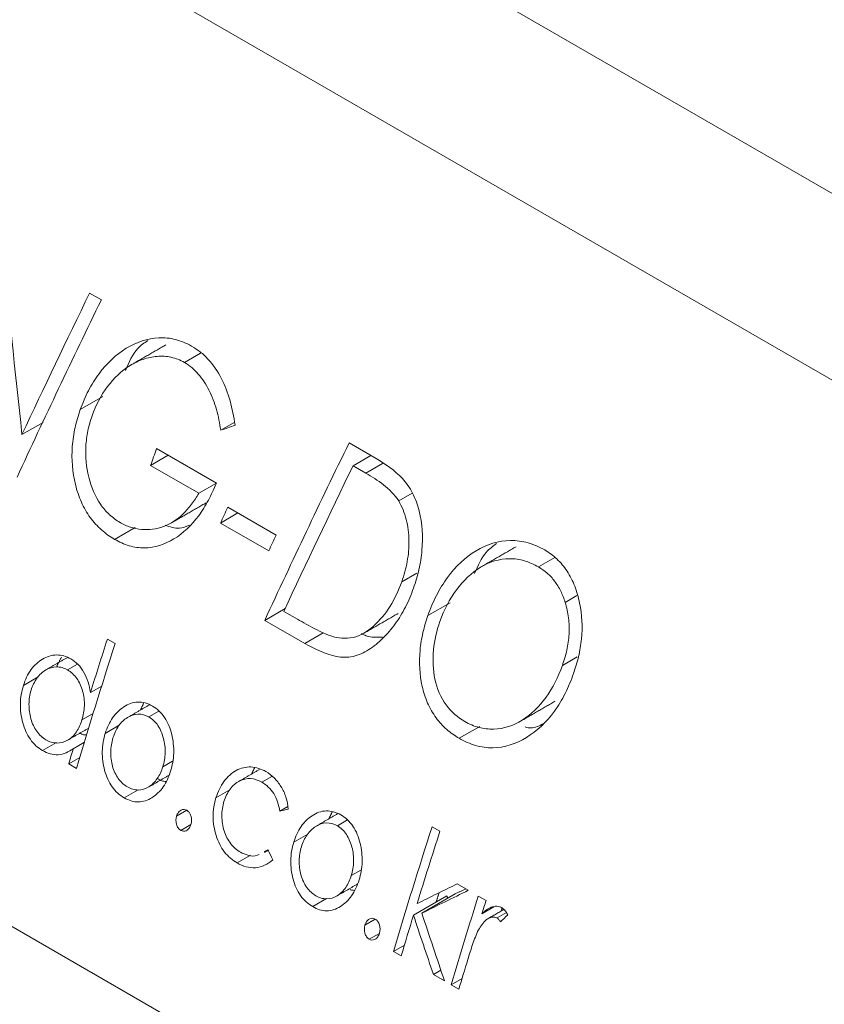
# Model space of a CAD drawing. Header units: millimetres. Extents: x 114 to 390, y 38 to 250.
# Tile 9 of 22: x 286.09 to 290.73, y 92.88 to 98.56. Entities that reach past the tile are written whole.
import ezdxf

# ---------------------------------------------------------------- set-up
doc = ezdxf.new("R2010")
doc.units = ezdxf.units.MM

msp = doc.modelspace()

# ---------------------------------------------------------------- linework, layer by layer
at = {"color": 7, "linetype": 'Continuous', "lineweight": 15}
for p, q in [((264.7378, 112.5932), (292.9935, 96.2815)), ((292.4163, 95.5374), (264.1606, 111.8491)), ((263.0186, 106.6249), (290.2423, 90.909)), ((286.5588, 96.9486), (286.4912, 96.9876)), ((287.1313, 96.6411), (287.0379, 96.5872)), ((286.5673, 96.3902), (286.437, 96.315)), ((286.2228, 96.2417), (286.1009, 96.1713)), ((287.3258, 96.241), (287.2476, 96.1959)), ((288.1438, 96.0336), (287.9884, 96.1233)), ((287.2228, 95.8911), (286.8774, 96.0905)), ((286.9446, 96.0517), (286.8433, 95.9933)), ((288.1137, 96.051), (288.0109, 95.9917)), ((288.1819, 96.0052), (288.0847, 95.9491)), ((286.8433, 95.9933), (287.1215, 95.8326)), ((288.0109, 95.9917), (288.0847, 95.9491)), ((287.2228, 95.8911), (287.1215, 95.8326)), ((288.3525, 95.8335), (288.2745, 95.7885)), ((287.3471, 95.7191), (287.246, 95.6608)), ((287.5677, 95.5917), (287.2885, 95.753)), ((287.246, 95.6608), (287.5247, 95.4999)), ((286.7549, 95.6356), (286.6354, 95.5666)), ((289.1759, 95.4619), (289.0815, 95.4075)), ((288.379, 95.3721), (288.2924, 95.3221)), ((288.5713, 95.2014), (288.4432, 95.1275)), ((289.3021, 95.2419), (289.2353, 95.2034)), ((287.619, 95.1671), (287.5017, 95.0994)), ((287.6772, 95.1135), (287.6115, 95.1514)), ((287.5017, 95.0994), (287.7327, 94.966)), ((286.6384, 94.9651), (286.5937, 94.991)), ((287.8388, 95.0273), (287.7327, 94.966)), ((289.3044, 94.8882), (289.219, 94.839)), ((286.4203, 94.8463), (286.3633, 94.8134)), ((286.1952, 94.7731), (286.1088, 94.7232)), ((286.5609, 94.7207), (286.496, 94.6832)), ((286.5118, 94.5624), (286.447, 94.525)), ((286.8913, 94.5757), (286.8332, 94.5421)), ((286.6622, 94.4939), (286.5813, 94.4472)), ((288.742, 94.4873), (288.6235, 94.4189)), ((286.2991, 94.3946), (286.2189, 94.3483)), ((286.4612, 94.3964), (286.3967, 94.3592)), ((286.4343, 94.3081), (286.3704, 94.2712)), ((286.3704, 94.2712), (286.4152, 94.2454)), ((286.9689, 94.2866), (286.9137, 94.2548)), ((287.543, 94.1994), (287.4849, 94.1659)), ((286.7709, 94.1219), (286.691, 94.0757)), ((287.2997, 94.1212), (287.22, 94.0751)), ((287.634, 94.0249), (287.5895, 93.9992)), ((287.0517, 94.0036), (286.9927, 93.9695)), ((287.0758, 93.9215), (287.017, 93.8875)), ((287.9787, 93.948), (287.9205, 93.9144)), ((288.5125, 93.8832), (288.4677, 93.9091)), ((287.7495, 93.8662), (287.6686, 93.8195)), ((287.4193, 93.7444), (287.3421, 93.6998)), ((288.0562, 93.6589), (288.0011, 93.627)), ((288.6763, 93.5421), (288.612, 93.5792)), ((288.5527, 93.5095), (288.3601, 93.3984)), ((288.6009, 93.5213), (288.4081, 93.4101)), ((288.7787, 93.483), (288.7339, 93.5088)), ((287.8583, 93.4941), (287.7784, 93.448)), ((288.8241, 93.4473), (288.7549, 93.4073)), ((288.8961, 93.4135), (288.8421, 93.3824)), ((288.139, 93.3758), (288.08, 93.3418)), ((288.1632, 93.2938), (288.1044, 93.2598)), ((288.308, 93.226), (288.2445, 93.1893)), ((288.2445, 93.1893), (288.2893, 93.1635)), ((288.518, 93.0817), (288.4745, 93.0566)), ((288.4745, 93.0566), (288.5387, 93.0195)), ((288.6406, 93.0339), (288.5771, 92.9973)), ((288.5771, 92.9973), (288.6219, 92.9715))]:
    msp.add_line(p, q, dxfattribs=at)
for points, degree in [([(263.8122, 105.517), (289.7854, 90.523)], 1), ([(286.1009, 96.1713), (286.06, 96.5398), (286.0233, 96.9084), (285.9897, 97.2771)], 3), ([(286.4912, 96.9876), (286.3586, 96.7154), (286.2283, 96.4433), (286.1009, 96.1713)], 3), ([(286.0722, 95.9246), (286.2298, 96.2658), (286.3926, 96.6071), (286.5588, 96.9486)], 3), ([(286.9318, 96.6893), (286.733, 96.5746)], 1), ([(287.2476, 96.1959), (287.2751, 96.2057), (287.3026, 96.2155), (287.3302, 96.2254)], 3), ([(287.9884, 96.1233), (287.8221, 95.7818), (287.6594, 95.4405), (287.5017, 95.0994)], 3), ([(286.8774, 96.0905), (286.866, 96.0581), (286.8546, 96.0257), (286.8433, 95.9933)], 3), ([(287.6115, 95.1514), (287.7417, 95.4313), (287.8751, 95.7114), (288.0109, 95.9917)], 3), ([(286.9661, 95.6636), (287.1636, 95.7777)], 1), ([(287.2885, 95.753), (287.2743, 95.7222), (287.2601, 95.6915), (287.246, 95.6608)], 3), ([(287.5247, 95.4999), (287.539, 95.5305), (287.5534, 95.5611), (287.5677, 95.5917)], 3), ([(288.9515, 95.5242), (288.7524, 95.4092)], 1), ([(288.0738, 95.0254), (288.2718, 95.1397)], 1), ([(286.5937, 94.991), (286.5605, 94.8883), (286.528, 94.7857), (286.496, 94.6832)], 3), ([(286.6384, 94.9651), (286.5609, 94.7246), (286.4863, 94.4846), (286.4152, 94.2454)], 3), ([(286.3607, 94.8841), (286.2396, 94.8143)], 1), ([(286.3015, 94.8345), (286.3281, 94.8864)], 1), ([(286.8367, 94.6123), (286.7132, 94.541)], 1), ([(286.785, 94.5825), (286.8037, 94.6232)], 1), ([(288.9771, 94.5175), (289.1764, 94.6325)], 1), ([(286.3647, 94.4081), (286.4861, 94.4781)], 1), ([(286.3967, 94.3592), (286.3879, 94.3299), (286.3791, 94.3005), (286.3704, 94.2712)], 3), ([(287.4721, 94.2394), (287.3492, 94.1684)], 1), ([(287.4252, 94.2123), (287.443, 94.2493)], 1), ([(286.8287, 94.1362), (286.95, 94.2062)], 1), ([(287.5895, 93.9992), (287.6054, 94.0029), (287.6213, 94.0066), (287.6372, 94.0103)], 3), ([(287.924, 93.9846), (287.8006, 93.9133)], 1), ([(287.8723, 93.9548), (287.8911, 93.9955)], 1), ([(288.4677, 93.9091), (288.3902, 93.6685), (288.3156, 93.4286), (288.2445, 93.1893)], 3), ([(288.5125, 93.8832), (288.4676, 93.7438), (288.4236, 93.6046), (288.3807, 93.4655)], 3), ([(287.5207, 93.7748), (287.4983, 93.7637)], 1), ([(287.4998, 93.7608), (287.5215, 93.7733)], 1), ([(287.5478, 93.7188), (287.5388, 93.7375), (287.5297, 93.7561), (287.5207, 93.7748)], 3), ([(287.9161, 93.5085), (288.0373, 93.5785)], 1), ([(288.612, 93.5792), (288.5347, 93.5412), (288.4576, 93.5033), (288.3807, 93.4655)], 3), ([(288.4081, 93.4101), (288.4972, 93.4539), (288.5866, 93.4979), (288.6763, 93.5421)], 3), ([(288.4906, 93.4737), (288.5076, 93.5279)], 1), ([(288.5571, 93.4961), (288.5527, 93.5095)], 1), ([(288.7339, 93.5088), (288.68, 93.338), (288.6277, 93.1675), (288.5771, 92.9973)], 3), ([(288.661, 93.5509), (288.6009, 93.5213)], 1), ([(288.7787, 93.483), (288.7707, 93.4577), (288.7628, 93.4325), (288.7549, 93.4073)], 3), ([(288.3601, 93.3984), (288.3361, 93.32), (288.3125, 93.2417), (288.2893, 93.1635)], 3), ([(288.3601, 93.3984), (288.3978, 93.2843), (288.4359, 93.1704), (288.4745, 93.0566)], 3), ([(288.5387, 93.0195), (288.4946, 93.1495), (288.4511, 93.2797), (288.4081, 93.4101)], 3), ([(288.8816, 93.4313), (288.7898, 93.3783)], 1), ([(288.8621, 93.36), (288.876, 93.3735), (288.8899, 93.387), (288.9039, 93.4005)], 3), ([(288.8662, 93.4224), (288.8716, 93.4399)], 1), ([(288.6733, 93.1426), (288.656, 93.0855), (288.6388, 93.0285), (288.6219, 92.9715)], 3)]:
    msp.add_open_spline(points, degree=degree, dxfattribs=at)
for points, knots in [([(287.079, 96.6822), (287.0492, 96.6984), (287.0188, 96.712), (286.9556, 96.7276), (286.9227, 96.731), (286.8257, 96.7258), (286.7609, 96.7056), (286.6439, 96.633), (286.5903, 96.5825), (286.5228, 96.492), (286.5024, 96.4588), (286.466, 96.3898), (286.4509, 96.3528), (286.437, 96.315)], [0, 0, 0, 0, 0.125, 0.125, 0.25, 0.25, 0.5, 0.5, 0.75, 0.75, 0.875, 0.875, 1, 1, 1, 1]), ([(286.6978, 96.5408), (286.7179, 96.5876), (286.7493, 96.6607), (286.806, 96.6997), (286.8264, 96.7137)], [0, 0, 0, 0, 0.640669, 1, 1, 1, 1]), ([(287.3302, 96.2254), (287.3232, 96.2736), (287.3142, 96.3207), (287.2888, 96.4116), (287.2722, 96.4557), (287.2299, 96.5369), (287.205, 96.5734), (287.1611, 96.6206), (287.1457, 96.6352), (287.1134, 96.6607), (287.0963, 96.6717), (287.079, 96.6822)], [0, 0, 0, 0, 0.25, 0.25, 0.5, 0.5, 0.75, 0.75, 0.875, 0.875, 1, 1, 1, 1]), ([(286.505, 96.2786), (286.5279, 96.3413), (286.5566, 96.3989), (286.6322, 96.4976), (286.6758, 96.5391), (286.7486, 96.5844), (286.7745, 96.5965), (286.8265, 96.6139), (286.853, 96.6196), (286.9071, 96.6243), (286.9343, 96.623), (286.9739, 96.6142), (286.987, 96.6106), (287.0128, 96.6006), (287.0255, 96.594), (287.0379, 96.5872)], [0, 0, 0, 0, 0.25, 0.25, 0.5, 0.5, 0.625, 0.625, 0.75, 0.75, 0.875, 0.875, 0.9375, 0.9375, 1, 1, 1, 1]), ([(287.0379, 96.5872), (287.0673, 96.5695), (287.0944, 96.5478), (287.1419, 96.4923), (287.1628, 96.4605), (287.1979, 96.3917), (287.2123, 96.3542), (287.2344, 96.2771), (287.2418, 96.2368), (287.2476, 96.1959)], [0, 0, 0, 0, 0.25, 0.25, 0.5, 0.5, 0.75, 0.75, 1, 1, 1, 1]), ([(286.437, 96.315), (286.4256, 96.2808), (286.415, 96.2465), (286.3996, 96.1758), (286.394, 96.1397), (286.3858, 96.0288), (286.392, 95.9542), (286.418, 95.8479), (286.4293, 95.8141), (286.4577, 95.7501), (286.475, 95.7196), (286.5142, 95.6657), (286.5361, 95.642), (286.5837, 95.5997), (286.6093, 95.5826), (286.6354, 95.5666)], [0, 0, 0, 0, 0.125, 0.125, 0.25, 0.25, 0.5, 0.5, 0.625, 0.625, 0.75, 0.75, 0.875, 0.875, 1, 1, 1, 1]), ([(286.6666, 95.6639), (286.6454, 95.6769), (286.625, 95.6911), (286.5873, 95.7259), (286.5697, 95.7465), (286.5233, 95.8143), (286.5009, 95.8687), (286.4723, 95.9833), (286.4662, 96.0444), (286.471, 96.1339), (286.4751, 96.1639), (286.4871, 96.2225), (286.4957, 96.2507), (286.505, 96.2786)], [0, 0, 0, 0, 0.125, 0.125, 0.25, 0.25, 0.5, 0.5, 0.75, 0.75, 0.875, 0.875, 1, 1, 1, 1]), ([(288.3603, 95.2855), (288.3722, 95.3206), (288.383, 95.3561), (288.3995, 95.4289), (288.4052, 95.4662), (288.4151, 95.5807), (288.4107, 95.6582), (288.384, 95.7668), (288.3713, 95.8014), (288.3386, 95.865), (288.3185, 95.8925), (288.2506, 95.9658), (288.1978, 96.0017), (288.1438, 96.0336)], [0, 0, 0, 0, 0.125, 0.125, 0.25, 0.25, 0.5, 0.5, 0.625, 0.625, 0.75, 0.75, 1, 1, 1, 1]), ([(288.0847, 95.9491), (288.1195, 95.9285), (288.1541, 95.907), (288.2196, 95.8559), (288.25, 95.8267), (288.2745, 95.7885)], [0, 0, 0, 0, 0.5, 0.5, 1, 1, 1, 1]), ([(286.6354, 95.5666), (286.6628, 95.5518), (286.6905, 95.5383), (286.7479, 95.5217), (286.7778, 95.5171), (286.866, 95.5181), (286.9244, 95.5372), (287.0312, 95.6016), (287.0797, 95.6478), (287.141, 95.7307), (287.1597, 95.761), (287.1937, 95.824), (287.2084, 95.8574), (287.2228, 95.8911)], [0, 0, 0, 0, 0.125, 0.125, 0.25, 0.25, 0.5, 0.5, 0.75, 0.75, 0.875, 0.875, 1, 1, 1, 1]), ([(287.1215, 95.8326), (287.1081, 95.8109), (287.0946, 95.7893), (287.0649, 95.7497), (287.049, 95.7315), (286.9976, 95.6814), (286.9591, 95.6559), (286.8764, 95.6259), (286.8335, 95.6205), (286.7689, 95.626), (286.7478, 95.6304), (286.7065, 95.6433), (286.6865, 95.6533), (286.6666, 95.6639)], [0, 0, 0, 0, 0.125, 0.125, 0.25, 0.25, 0.5, 0.5, 0.75, 0.75, 0.875, 0.875, 1, 1, 1, 1]), ([(288.2745, 95.7885), (288.2932, 95.7554), (288.3083, 95.72), (288.3281, 95.6422), (288.3328, 95.6016), (288.3346, 95.5198), (288.3309, 95.4786), (288.3166, 95.3988), (288.3053, 95.3598), (288.2924, 95.3221)], [0, 0, 0, 0, 0.25, 0.25, 0.5, 0.5, 0.75, 0.75, 1, 1, 1, 1]), ([(287.0668, 95.6479), (287.0476, 95.6403), (287.0012, 95.622), (286.954, 95.6387), (286.9263, 95.6484)], [0, 0, 0, 0, 0.414675, 1, 1, 1, 1]), ([(289.1172, 95.5056), (289.0859, 95.5228), (289.054, 95.5373), (288.9879, 95.556), (288.9534, 95.5603), (288.8511, 95.559), (288.7827, 95.5379), (288.6589, 95.4638), (288.6029, 95.4098), (288.5326, 95.3141), (288.5111, 95.2792), (288.4736, 95.2061), (288.4578, 95.1673), (288.4432, 95.1275)], [0, 0, 0, 0, 0.125, 0.125, 0.25, 0.25, 0.5, 0.5, 0.75, 0.75, 0.875, 0.875, 1, 1, 1, 1]), ([(288.7121, 95.3697), (288.7314, 95.4143), (288.7625, 95.4859), (288.8174, 95.5269), (288.8381, 95.5424)], [0, 0, 0, 0, 0.622643, 1, 1, 1, 1]), ([(289.2837, 94.7932), (289.2946, 94.8253), (289.3048, 94.8576), (289.3199, 94.9241), (289.3258, 94.9579), (289.336, 95.062), (289.3322, 95.132), (289.3113, 95.233), (289.3019, 95.2653), (289.2783, 95.327), (289.2633, 95.3565), (289.2289, 95.4094), (289.2093, 95.4329), (289.166, 95.474), (289.1417, 95.4905), (289.1172, 95.5056)], [0, 0, 0, 0, 0.125, 0.125, 0.25, 0.25, 0.5, 0.5, 0.625, 0.625, 0.75, 0.75, 0.875, 0.875, 1, 1, 1, 1]), ([(289.6188, 83.2952), (289.6994, 84.2793), (289.7786, 85.2644), (289.9466, 86.7593), (290.0122, 87.2597), (290.1674, 88.2704), (290.2569, 88.7807), (290.4694, 89.8147), (290.5924, 90.3345), (290.8794, 91.3733), (291.0434, 91.8931), (291.3993, 92.9339), (291.5917, 93.4545), (291.9933, 94.4962), (292.2025, 95.0174), (292.4163, 95.5374)], [0, 0, 0, 0, 0.25, 0.25, 0.375, 0.375, 0.5, 0.5, 0.625, 0.625, 0.75, 0.75, 0.875, 0.875, 1, 1, 1, 1]), ([(288.5119, 95.0929), (288.5364, 95.1602), (288.5676, 95.2217), (288.6477, 95.3289), (288.6939, 95.3741), (288.7987, 95.4372), (288.8562, 95.4548), (288.9431, 95.4553), (288.9716, 95.4513), (289.0276, 95.435), (289.055, 95.4221), (289.0815, 95.4075)], [0, 0, 0, 0, 0.25, 0.25, 0.5, 0.5, 0.75, 0.75, 0.875, 0.875, 1, 1, 1, 1]), ([(289.0815, 95.4075), (289.0987, 95.3969), (289.1156, 95.3857), (289.147, 95.3581), (289.1614, 95.3426), (289.1875, 95.3081), (289.1993, 95.2888), (289.2197, 95.2478), (289.2278, 95.2258), (289.2353, 95.2034)], [0, 0, 0, 0, 0.25, 0.25, 0.5, 0.5, 0.75, 0.75, 1, 1, 1, 1]), ([(288.2924, 95.3221), (288.2737, 95.2713), (288.2519, 95.2234), (288.1976, 95.1374), (288.1651, 95.0988), (288.0943, 95.0349), (288.0544, 95.01), (287.9901, 94.9963), (287.9682, 94.9949), (287.925, 94.9982), (287.9035, 95.0036), (287.8821, 95.0094)], [0, 0, 0, 0, 0.25, 0.25, 0.5, 0.5, 0.75, 0.75, 0.875, 0.875, 1, 1, 1, 1]), ([(287.7327, 94.966), (287.7916, 94.9327), (287.8522, 94.9037), (287.9472, 94.8851), (287.9794, 94.8843), (288.0428, 94.8988), (288.073, 94.9123), (288.131, 94.9485), (288.1579, 94.9709), (288.2086, 95.0209), (288.2327, 95.0486), (288.2765, 95.1093), (288.2961, 95.1418), (288.3313, 95.2108), (288.3464, 95.2478), (288.3603, 95.2855)], [0, 0, 0, 0, 0.25, 0.25, 0.375, 0.375, 0.5, 0.5, 0.625, 0.625, 0.75, 0.75, 0.875, 0.875, 1, 1, 1, 1]), ([(289.2353, 95.2034), (289.2438, 95.174), (289.251, 95.1443), (289.2582, 95.0831), (289.2593, 95.0514), (289.2554, 94.9888), (289.2511, 94.9581), (289.238, 94.8975), (289.2287, 94.868), (289.219, 94.839)], [0, 0, 0, 0, 0.25, 0.25, 0.5, 0.5, 0.75, 0.75, 1, 1, 1, 1]), ([(287.8821, 95.0094), (287.8643, 95.0154), (287.8469, 95.0229), (287.8296, 95.0311), (287.8123, 95.0392), (287.7953, 95.0483), (287.7783, 95.0572), (287.7443, 95.0751), (287.7108, 95.0943), (287.6772, 95.1135)], [0, 0, 0, 0, 0.0001425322, 0.0001425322, 0.0001425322, 0.000284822, 0.000284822, 0.000284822, 0.0005690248, 0.0005690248, 0.0005690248, 0.0005690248]), ([(288.4432, 95.1275), (288.4325, 95.0952), (288.4222, 95.0628), (288.4068, 94.996), (288.4011, 94.9619), (288.3908, 94.8572), (288.3949, 94.7861), (288.418, 94.6852), (288.4284, 94.6531), (288.455, 94.592), (288.4714, 94.5631), (288.5085, 94.5123), (288.5295, 94.4896), (288.5746, 94.4498), (288.5989, 94.434), (288.6235, 94.4189)], [0, 0, 0, 0, 0.125, 0.125, 0.25, 0.25, 0.5, 0.5, 0.625, 0.625, 0.75, 0.75, 0.875, 0.875, 1, 1, 1, 1]), ([(288.6553, 94.5158), (288.6154, 94.5401), (288.5784, 94.5699), (288.5176, 94.6536), (288.4957, 94.7049), (288.4721, 94.8144), (288.4702, 94.8726), (288.4802, 94.9851), (288.4942, 95.0403), (288.5119, 95.0929)], [0, 0, 0, 0, 0.25, 0.25, 0.5, 0.5, 0.75, 0.75, 1, 1, 1, 1]), ([(288.1807, 95.0034), (288.149, 95.0018), (288.1074, 94.9997), (288.0689, 95.0183), (288.0597, 95.0227)], [0, 0, 0, 0, 0.762568, 1, 1, 1, 1]), ([(286.3826, 94.8769), (286.3694, 94.8839), (286.3561, 94.8903), (286.3287, 94.8982), (286.3145, 94.9), (286.2725, 94.8994), (286.245, 94.8902), (286.1946, 94.861), (286.1714, 94.8401), (286.1338, 94.7884), (286.1198, 94.7565), (286.1088, 94.7232)], [0, 0, 0, 0, 0.125, 0.125, 0.25, 0.25, 0.5, 0.5, 0.75, 0.75, 1, 1, 1, 1]), ([(286.496, 94.6832), (286.4922, 94.7037), (286.4883, 94.7241), (286.476, 94.763), (286.4679, 94.7819), (286.4486, 94.816), (286.4372, 94.8314), (286.4115, 94.8578), (286.3972, 94.8677), (286.3826, 94.8769)], [0, 0, 0, 0, 0.25, 0.25, 0.5, 0.5, 0.75, 0.75, 1, 1, 1, 1]), ([(286.1534, 94.6967), (286.1619, 94.7221), (286.1726, 94.7456), (286.2018, 94.7858), (286.2188, 94.8019), (286.2576, 94.825), (286.2785, 94.8309), (286.3109, 94.8311), (286.3215, 94.8297), (286.3427, 94.8238), (286.353, 94.8187), (286.3633, 94.8134)], [0, 0, 0, 0, 0.25, 0.25, 0.5, 0.5, 0.75, 0.75, 0.875, 0.875, 1, 1, 1, 1]), ([(286.3633, 94.8134), (286.3832, 94.8013), (286.4019, 94.7854), (286.4318, 94.7432), (286.443, 94.7178), (286.458, 94.664), (286.4617, 94.6352), (286.4601, 94.579), (286.4545, 94.5513), (286.447, 94.525)], [0, 0, 0, 0, 0.25, 0.25, 0.5, 0.5, 0.75, 0.75, 1, 1, 1, 1]), ([(289.219, 94.839), (289.1944, 94.7716), (289.1638, 94.7098), (289.0856, 94.6021), (289.0394, 94.5565), (288.9361, 94.4913), (288.8798, 94.474), (288.7937, 94.4714), (288.7653, 94.4743), (288.7094, 94.4889), (288.6818, 94.5012), (288.6553, 94.5158)], [0, 0, 0, 0, 0.25, 0.25, 0.5, 0.5, 0.75, 0.75, 0.875, 0.875, 1, 1, 1, 1]), ([(288.6235, 94.4189), (288.6544, 94.4015), (288.6859, 94.3869), (288.7511, 94.3682), (288.785, 94.3637), (288.885, 94.3644), (288.9513, 94.3874), (289.072, 94.4603), (289.1278, 94.5122), (289.196, 94.6072), (289.2169, 94.6418), (289.2536, 94.7151), (289.2694, 94.7536), (289.2837, 94.7932)], [0, 0, 0, 0, 0.125, 0.125, 0.25, 0.25, 0.5, 0.5, 0.75, 0.75, 0.875, 0.875, 1, 1, 1, 1]), ([(286.1088, 94.7232), (286.0992, 94.6893), (286.0922, 94.6545), (286.0908, 94.581), (286.0958, 94.5442), (286.1155, 94.4741), (286.1297, 94.4412), (286.1686, 94.385), (286.1929, 94.3644), (286.2189, 94.3483)], [0, 0, 0, 0, 0.25, 0.25, 0.5, 0.5, 0.75, 0.75, 1, 1, 1, 1]), ([(286.2391, 94.4098), (286.2293, 94.416), (286.2196, 94.4226), (286.2019, 94.4392), (286.1935, 94.4489), (286.1713, 94.4806), (286.1596, 94.5056), (286.1448, 94.5589), (286.1412, 94.5873), (286.1414, 94.6291), (286.1423, 94.6432), (286.1464, 94.6705), (286.1498, 94.6836), (286.1534, 94.6967)], [0, 0, 0, 0, 0.125, 0.125, 0.25, 0.25, 0.5, 0.5, 0.75, 0.75, 0.875, 0.875, 1, 1, 1, 1]), ([(286.6876, 94.6002), (286.6637, 94.5836), (286.6416, 94.5634), (286.6053, 94.511), (286.592, 94.4798), (286.5813, 94.4472)], [0, 0, 0, 0, 0.5, 0.5, 1, 1, 1, 1]), ([(286.8533, 94.6052), (286.8398, 94.6125), (286.8262, 94.619), (286.7977, 94.6267), (286.7835, 94.6286), (286.755, 94.6276), (286.7407, 94.6247), (286.7134, 94.6153), (286.7004, 94.6081), (286.6876, 94.6002)], [0, 0, 0, 0, 0.25, 0.25, 0.5, 0.5, 0.75, 0.75, 1, 1, 1, 1]), ([(286.9651, 94.4405), (286.9604, 94.4584), (286.9552, 94.476), (286.9413, 94.5091), (286.933, 94.525), (286.9139, 94.5535), (286.903, 94.566), (286.8793, 94.5883), (286.8664, 94.5971), (286.8533, 94.6052)], [0, 0, 0, 0, 0.25, 0.25, 0.5, 0.5, 0.75, 0.75, 1, 1, 1, 1]), ([(286.447, 94.525), (286.4385, 94.4997), (286.4286, 94.4757), (286.4004, 94.4351), (286.3832, 94.4185), (286.3444, 94.3966), (286.3232, 94.3917), (286.2913, 94.392), (286.2807, 94.3934), (286.2595, 94.3995), (286.2493, 94.4045), (286.2391, 94.4098)], [0, 0, 0, 0, 0.25, 0.25, 0.5, 0.5, 0.75, 0.75, 0.875, 0.875, 1, 1, 1, 1]), ([(286.6259, 94.4209), (286.6343, 94.4463), (286.6445, 94.47), (286.6727, 94.5106), (286.69, 94.5267), (286.7281, 94.5503), (286.7487, 94.5578), (286.7916, 94.5597), (286.8129, 94.5529), (286.8332, 94.5421)], [0, 0, 0, 0, 0.25, 0.25, 0.5, 0.5, 0.75, 0.75, 1, 1, 1, 1]), ([(286.8332, 94.5421), (286.8529, 94.5298), (286.8714, 94.5136), (286.8998, 94.4707), (286.9102, 94.4449), (286.9244, 94.3917), (286.928, 94.3633), (286.9264, 94.308), (286.9211, 94.2807), (286.9137, 94.2548)], [0, 0, 0, 0, 0.25, 0.25, 0.5, 0.5, 0.75, 0.75, 1, 1, 1, 1]), ([(289.1069, 94.5025), (289.0844, 94.4907), (289.0506, 94.4729), (289.0153, 94.4814), (289.0035, 94.4843)], [0, 0, 0, 0, 0.665863, 1, 1, 1, 1]), ([(286.4742, 94.4391), (286.4681, 94.4388), (286.4546, 94.4382), (286.4418, 94.4449), (286.4349, 94.4486)], [0, 0, 0, 0, 0.4561641, 1, 1, 1, 1]), ([(286.5813, 94.4472), (286.5716, 94.4135), (286.5651, 94.3789), (286.5638, 94.3063), (286.5685, 94.2695), (286.5871, 94.1996), (286.6015, 94.1665), (286.631, 94.1254), (286.6418, 94.1133), (286.6653, 94.0923), (286.6781, 94.0837), (286.691, 94.0757)], [0, 0, 0, 0, 0.25, 0.25, 0.5, 0.5, 0.75, 0.75, 0.875, 0.875, 1, 1, 1, 1]), ([(286.7094, 94.1383), (286.6997, 94.1444), (286.6901, 94.1507), (286.6725, 94.167), (286.6642, 94.1764), (286.6419, 94.2073), (286.6304, 94.2319), (286.6158, 94.2847), (286.6127, 94.3129), (286.6136, 94.3681), (286.6188, 94.3952), (286.6259, 94.4209)], [0, 0, 0, 0, 0.125, 0.125, 0.25, 0.25, 0.5, 0.5, 0.75, 0.75, 1, 1, 1, 1]), ([(286.9586, 94.2293), (286.9681, 94.2626), (286.9751, 94.297), (286.9776, 94.3691), (286.973, 94.4054), (286.9651, 94.4405)], [0, 0, 0, 0, 0.5, 0.5, 1, 1, 1, 1]), ([(286.2189, 94.3483), (286.2335, 94.3404), (286.2483, 94.3334), (286.2792, 94.3254), (286.2945, 94.3236), (286.3252, 94.3256), (286.3405, 94.3293), (286.3695, 94.3412), (286.3832, 94.35), (286.3967, 94.3592)], [0, 0, 0, 0, 0.25, 0.25, 0.5, 0.5, 0.75, 0.75, 1, 1, 1, 1]), ([(286.9137, 94.2548), (286.9053, 94.2298), (286.8953, 94.2064), (286.8674, 94.1666), (286.8509, 94.1499), (286.8132, 94.1264), (286.7926, 94.1206), (286.761, 94.1207), (286.7505, 94.1221), (286.7297, 94.1279), (286.7195, 94.1329), (286.7094, 94.1383)], [0, 0, 0, 0, 0.25, 0.25, 0.5, 0.5, 0.75, 0.75, 0.875, 0.875, 1, 1, 1, 1]), ([(287.5081, 94.2272), (287.4806, 94.2424), (287.4517, 94.2524), (287.3929, 94.2547), (287.3638, 94.2476), (287.3104, 94.2188), (287.2864, 94.1965), (287.2465, 94.1428), (287.2312, 94.1101), (287.22, 94.0751)], [0, 0, 0, 0, 0.25, 0.25, 0.5, 0.5, 0.75, 0.75, 1, 1, 1, 1]), ([(286.691, 94.0757), (286.7041, 94.0687), (286.7172, 94.0622), (286.7443, 94.054), (286.7583, 94.0518), (286.7997, 94.0518), (286.8266, 94.061), (286.8752, 94.0918), (286.8976, 94.113), (286.9341, 94.1648), (286.9479, 94.1962), (286.9586, 94.2293)], [0, 0, 0, 0, 0.125, 0.125, 0.25, 0.25, 0.5, 0.5, 0.75, 0.75, 1, 1, 1, 1]), ([(286.9316, 94.1694), (286.9238, 94.1703), (286.9069, 94.1721), (286.8911, 94.1813), (286.8825, 94.1863)], [0, 0, 0, 0, 0.457672, 1, 1, 1, 1]), ([(287.2665, 94.0549), (287.2752, 94.0812), (287.286, 94.1055), (287.3168, 94.1461), (287.3352, 94.1613), (287.3761, 94.1826), (287.3981, 94.1879), (287.4423, 94.1853), (287.464, 94.177), (287.4849, 94.1659)], [0, 0, 0, 0, 0.25, 0.25, 0.5, 0.5, 0.75, 0.75, 1, 1, 1, 1]), ([(287.6372, 94.0103), (287.6347, 94.0339), (287.6309, 94.0571), (287.6167, 94.1014), (287.6069, 94.122), (287.5835, 94.159), (287.5701, 94.1761), (287.541, 94.2051), (287.5248, 94.2169), (287.5081, 94.2272)], [0, 0, 0, 0, 0.25, 0.25, 0.5, 0.5, 0.75, 0.75, 1, 1, 1, 1]), ([(287.4849, 94.1659), (287.4978, 94.1578), (287.5105, 94.1492), (287.5337, 94.1269), (287.5441, 94.1142), (287.5622, 94.0853), (287.5698, 94.069), (287.5818, 94.0353), (287.5859, 94.0173), (287.5895, 93.9992)], [0, 0, 0, 0, 0.25, 0.25, 0.5, 0.5, 0.75, 0.75, 1, 1, 1, 1]), ([(287.22, 94.0751), (287.2102, 94.0406), (287.2036, 94.005), (287.2039, 93.93), (287.21, 93.893), (287.2326, 93.8224), (287.2487, 93.7899), (287.2905, 93.736), (287.3156, 93.7159), (287.3421, 93.6998)], [0, 0, 0, 0, 0.25, 0.25, 0.5, 0.5, 0.75, 0.75, 1, 1, 1, 1]), ([(287.0517, 94.0036), (287.0466, 94.006), (287.0413, 94.0082), (287.036, 94.0085), (287.0306, 94.0088), (287.0252, 94.0076), (287.0202, 94.0052), (287.0158, 94.0031), (287.0117, 94.0002), (287.008, 93.9966), (287.0036, 93.9922), (286.9998, 93.9868), (286.9969, 93.9806), (286.9953, 93.9771), (286.994, 93.9733), (286.9927, 93.9695)], [0, 0, 0, 0, 0.0000420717, 0.0000420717, 0.0000420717, 0.0000846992, 0.0000846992, 0.0000846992, 0.0001218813, 0.0001218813, 0.0001218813, 0.0001663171, 0.0001663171, 0.0001663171, 0.00019141, 0.00019141, 0.00019141, 0.00019141]), ([(287.3614, 93.7619), (287.341, 93.7747), (287.3216, 93.7899), (287.289, 93.832), (287.2758, 93.857), (287.2586, 93.9117), (287.2544, 93.9412), (287.2542, 93.9847), (287.2551, 93.9993), (287.2593, 94.0277), (287.2628, 94.0413), (287.2665, 94.0549)], [0, 0, 0, 0, 0.25, 0.25, 0.5, 0.5, 0.75, 0.75, 0.875, 0.875, 1, 1, 1, 1]), ([(286.9927, 93.9695), (286.9889, 93.9545), (286.9881, 93.938), (286.9944, 93.915), (286.9977, 93.9078), (287.0061, 93.8956), (287.0115, 93.8912), (287.017, 93.8875)], [0, 0, 0, 0, 0.5, 0.5, 0.75, 0.75, 1, 1, 1, 1]), ([(287.0758, 93.9215), (287.0777, 93.9289), (287.0794, 93.9367), (287.0796, 93.9446), (287.0797, 93.9518), (287.0787, 93.9592), (287.077, 93.9661), (287.0752, 93.9731), (287.0727, 93.9798), (287.0693, 93.9857), (287.0666, 93.9903), (287.0633, 93.9944), (287.0597, 93.9976), (287.0571, 93.9999), (287.0544, 94.0017), (287.0517, 94.0036)], [0, 0, 0, 0, 0.0000479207, 0.0000479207, 0.0000479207, 0.0000912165, 0.0000912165, 0.0000912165, 0.0001345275, 0.0001345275, 0.0001345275, 0.0001685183, 0.0001685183, 0.0001685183, 0.000191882, 0.000191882, 0.000191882, 0.000191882]), ([(287.7749, 93.9725), (287.751, 93.9559), (287.729, 93.9357), (287.6927, 93.8833), (287.6793, 93.8521), (287.6686, 93.8195)], [0, 0, 0, 0, 0.5, 0.5, 1, 1, 1, 1]), ([(287.9406, 93.9775), (287.9272, 93.9847), (287.9135, 93.9913), (287.8851, 93.999), (287.8708, 94.0009), (287.8424, 93.9999), (287.828, 93.997), (287.8007, 93.9875), (287.7877, 93.9804), (287.7749, 93.9725)], [0, 0, 0, 0, 0.25, 0.25, 0.5, 0.5, 0.75, 0.75, 1, 1, 1, 1]), ([(288.0525, 93.8128), (288.0477, 93.8307), (288.0426, 93.8483), (288.0287, 93.8814), (288.0204, 93.8973), (288.0012, 93.9258), (287.9903, 93.9383), (287.9667, 93.9606), (287.9538, 93.9694), (287.9406, 93.9775)], [0, 0, 0, 0, 0.25, 0.25, 0.5, 0.5, 0.75, 0.75, 1, 1, 1, 1]), ([(287.017, 93.8875), (287.022, 93.8851), (287.0273, 93.8829), (287.0325, 93.8826), (287.0378, 93.8824), (287.0432, 93.8835), (287.0481, 93.8858), (287.0526, 93.8879), (287.0568, 93.891), (287.0606, 93.8946), (287.0651, 93.899), (287.0691, 93.9047), (287.072, 93.9112), (287.0734, 93.9145), (287.0746, 93.918), (287.0758, 93.9215)], [0, 0, 0, 0, 0.0000416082, 0.0000416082, 0.0000416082, 0.0000835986, 0.0000835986, 0.0000835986, 0.0001216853, 0.0001216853, 0.0001216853, 0.0001680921, 0.0001680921, 0.0001680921, 0.0001912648, 0.0001912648, 0.0001912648, 0.0001912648]), ([(287.7133, 93.7932), (287.7216, 93.8185), (287.7318, 93.8423), (287.76, 93.8829), (287.7773, 93.899), (287.8154, 93.9226), (287.836, 93.9301), (287.879, 93.9319), (287.9002, 93.9252), (287.9205, 93.9144)], [0, 0, 0, 0, 0.25, 0.25, 0.5, 0.5, 0.75, 0.75, 1, 1, 1, 1]), ([(287.9205, 93.9144), (287.9402, 93.9021), (287.9587, 93.8859), (287.9872, 93.8429), (287.9976, 93.8172), (288.0117, 93.764), (288.0154, 93.7355), (288.0138, 93.6803), (288.0084, 93.653), (288.0011, 93.627)], [0, 0, 0, 0, 0.25, 0.25, 0.5, 0.5, 0.75, 0.75, 1, 1, 1, 1]), ([(287.6686, 93.8195), (287.6589, 93.7858), (287.6524, 93.7512), (287.6511, 93.6786), (287.6559, 93.6418), (287.6744, 93.5719), (287.6888, 93.5388), (287.7183, 93.4977), (287.7291, 93.4856), (287.7526, 93.4645), (287.7655, 93.456), (287.7784, 93.448)], [0, 0, 0, 0, 0.25, 0.25, 0.5, 0.5, 0.75, 0.75, 0.875, 0.875, 1, 1, 1, 1]), ([(287.7968, 93.5106), (287.787, 93.5166), (287.7774, 93.523), (287.7599, 93.5392), (287.7516, 93.5486), (287.7293, 93.5796), (287.7177, 93.6042), (287.7032, 93.657), (287.7001, 93.6852), (287.701, 93.7404), (287.7061, 93.7674), (287.7133, 93.7932)], [0, 0, 0, 0, 0.125, 0.125, 0.25, 0.25, 0.5, 0.5, 0.75, 0.75, 1, 1, 1, 1]), ([(288.046, 93.6016), (288.0555, 93.6349), (288.0624, 93.6693), (288.065, 93.7414), (288.0603, 93.7777), (288.0525, 93.8128)], [0, 0, 0, 0, 0.5, 0.5, 1, 1, 1, 1]), ([(287.4695, 93.7495), (287.466, 93.7476), (287.446, 93.737), (287.4071, 93.7407), (287.3756, 93.7553), (287.3614, 93.7619)], [0, 0, 0, 0, 0.104039, 0.594459, 1, 1, 1, 1]), ([(287.3421, 93.6998), (287.3762, 93.6806), (287.4126, 93.6695), (287.4664, 93.6739), (287.4842, 93.6784), (287.5174, 93.6941), (287.5332, 93.7055), (287.5478, 93.7188)], [0, 0, 0, 0, 0.5, 0.5, 0.75, 0.75, 1, 1, 1, 1]), ([(288.0011, 93.627), (287.9927, 93.6021), (287.9826, 93.5787), (287.9548, 93.5389), (287.9382, 93.5222), (287.9005, 93.4987), (287.88, 93.4929), (287.8483, 93.4929), (287.8378, 93.4944), (287.817, 93.5002), (287.8068, 93.5052), (287.7968, 93.5106)], [0, 0, 0, 0, 0.25, 0.25, 0.5, 0.5, 0.75, 0.75, 0.875, 0.875, 1, 1, 1, 1]), ([(287.7784, 93.448), (287.7914, 93.441), (287.8046, 93.4345), (287.8317, 93.4263), (287.8457, 93.4241), (287.8871, 93.4241), (287.914, 93.4333), (287.9626, 93.464), (287.985, 93.4852), (288.0214, 93.5371), (288.0352, 93.5685), (288.046, 93.6016)], [0, 0, 0, 0, 0.125, 0.125, 0.25, 0.25, 0.5, 0.5, 0.75, 0.75, 1, 1, 1, 1]), ([(288.0189, 93.5417), (288.0111, 93.542), (288.0026, 93.5424), (287.9946, 93.5464), (287.994, 93.5467)], [0, 0, 0, 0, 0.918378, 1, 1, 1, 1]), ([(288.8705, 93.4407), (288.8606, 93.4456), (288.8505, 93.4494), (288.8294, 93.4503), (288.8191, 93.4486), (288.7891, 93.4374), (288.7716, 93.4229), (288.7549, 93.4073)], [0, 0, 0, 0, 0.25, 0.25, 0.5, 0.5, 1, 1, 1, 1]), ([(288.9039, 93.4005), (288.9003, 93.4073), (288.8965, 93.414), (288.8922, 93.42), (288.8878, 93.426), (288.8829, 93.4315), (288.8775, 93.4357), (288.8752, 93.4375), (288.8728, 93.4391), (288.8705, 93.4407)], [0, 0, 0, 0, 0.000048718, 0.000048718, 0.000048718, 0.0000979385, 0.0000979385, 0.0000979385, 0.0001182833, 0.0001182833, 0.0001182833, 0.0001182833]), ([(288.7351, 93.3136), (288.7479, 93.3358), (288.762, 93.3572), (288.789, 93.3788), (288.7992, 93.384), (288.8152, 93.3878), (288.8206, 93.3884), (288.8315, 93.3871), (288.8369, 93.3848), (288.8421, 93.3824)], [0, 0, 0, 0, 0.5, 0.5, 0.75, 0.75, 0.875, 0.875, 1, 1, 1, 1]), ([(288.08, 93.3418), (288.0763, 93.3268), (288.0755, 93.3103), (288.0818, 93.2873), (288.085, 93.2801), (288.0935, 93.2679), (288.0988, 93.2635), (288.1044, 93.2598)], [0, 0, 0, 0, 0.5, 0.5, 0.75, 0.75, 1, 1, 1, 1]), ([(288.139, 93.3758), (288.134, 93.3783), (288.1287, 93.3805), (288.1234, 93.3808), (288.118, 93.3811), (288.1125, 93.3798), (288.1076, 93.3775), (288.1032, 93.3754), (288.099, 93.3725), (288.0953, 93.3688), (288.091, 93.3645), (288.0871, 93.3591), (288.0843, 93.3529), (288.0827, 93.3493), (288.0814, 93.3456), (288.08, 93.3418)], [0, 0, 0, 0, 0.0000420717, 0.0000420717, 0.0000420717, 0.0000846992, 0.0000846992, 0.0000846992, 0.0001218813, 0.0001218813, 0.0001218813, 0.0001663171, 0.0001663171, 0.0001663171, 0.00019141, 0.00019141, 0.00019141, 0.00019141]), ([(288.1632, 93.2938), (288.1651, 93.3012), (288.1668, 93.3089), (288.1669, 93.3169), (288.167, 93.3241), (288.166, 93.3314), (288.1643, 93.3384), (288.1626, 93.3453), (288.16, 93.3521), (288.1566, 93.358), (288.154, 93.3626), (288.1507, 93.3667), (288.147, 93.3699), (288.1445, 93.3722), (288.1418, 93.374), (288.139, 93.3758)], [0, 0, 0, 0, 0.0000479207, 0.0000479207, 0.0000479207, 0.0000912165, 0.0000912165, 0.0000912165, 0.0001345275, 0.0001345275, 0.0001345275, 0.0001685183, 0.0001685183, 0.0001685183, 0.000191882, 0.000191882, 0.000191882, 0.000191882]), ([(288.8421, 93.3824), (288.844, 93.3811), (288.846, 93.3797), (288.8478, 93.3781), (288.8497, 93.3765), (288.8514, 93.3747), (288.853, 93.3727), (288.8563, 93.3688), (288.8592, 93.3644), (288.8621, 93.36)], [0, 0, 0, 0, 0.00001704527, 0.00001704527, 0.00001704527, 0.00003413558, 0.00003413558, 0.00003413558, 0.00006836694, 0.00006836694, 0.00006836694, 0.00006836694]), ([(288.1044, 93.2598), (288.1094, 93.2574), (288.1146, 93.2552), (288.1199, 93.2549), (288.1252, 93.2546), (288.1305, 93.2558), (288.1354, 93.2581), (288.1399, 93.2601), (288.1441, 93.2632), (288.1479, 93.2669), (288.1525, 93.2713), (288.1565, 93.277), (288.1593, 93.2835), (288.1608, 93.2868), (288.162, 93.2903), (288.1632, 93.2938)], [0, 0, 0, 0, 0.0000416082, 0.0000416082, 0.0000416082, 0.0000835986, 0.0000835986, 0.0000835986, 0.0001216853, 0.0001216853, 0.0001216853, 0.0001680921, 0.0001680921, 0.0001680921, 0.0001912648, 0.0001912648, 0.0001912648, 0.0001912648]), ([(288.6733, 93.1426), (288.6822, 93.1719), (288.6913, 93.201), (288.7012, 93.2298), (288.7062, 93.2442), (288.7113, 93.2585), (288.7168, 93.2725), (288.7223, 93.2867), (288.7283, 93.3005), (288.7351, 93.3136)], [0, 0, 0, 0, 0.0001926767, 0.0001926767, 0.0001926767, 0.0002893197, 0.0002893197, 0.0002893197, 0.0003865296, 0.0003865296, 0.0003865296, 0.0003865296])]:
    msp.add_open_spline(points, degree=3, knots=knots, dxfattribs=at)

doc.saveas('drawing.dxf')
